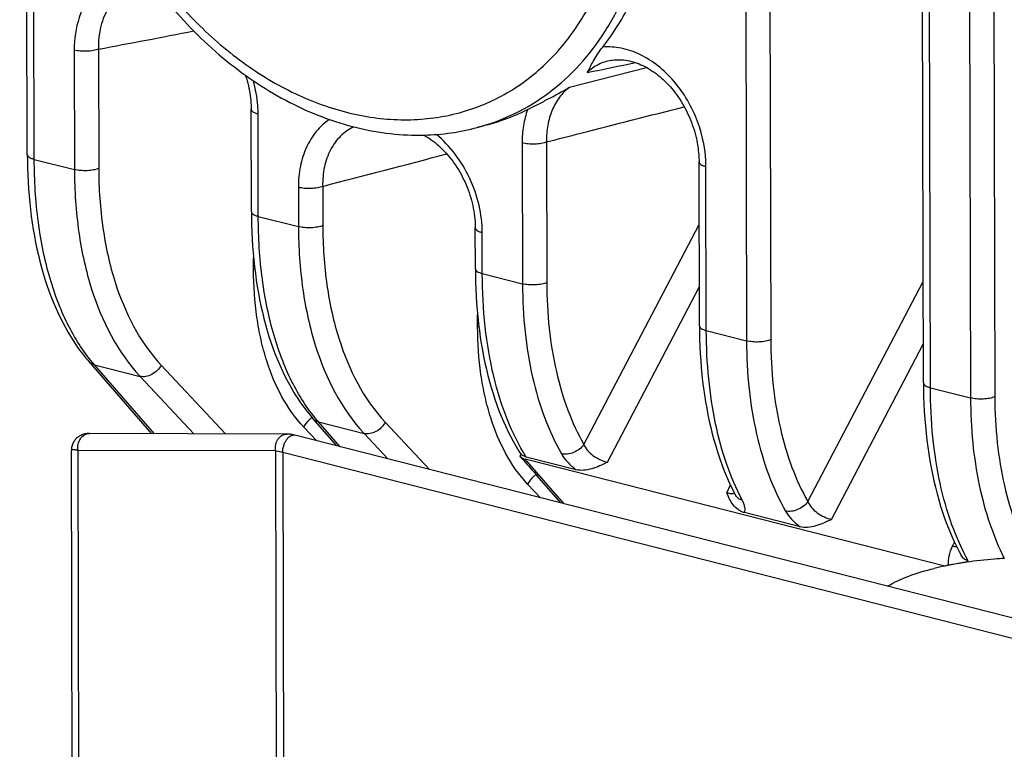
# Model space of a CAD drawing. Header units: millimetres. Extents: x 37 to 570, y 22 to 398.
# Tile 32 of 52: x 411 to 425, y 238 to 248. Entities that reach past the tile are written whole.
import ezdxf

# ---------------------------------------------------------------- set-up
doc = ezdxf.new("R2010")
doc.units = ezdxf.units.MM
doc.header["$LTSCALE"] = 32.67
doc.layers.add('00_COMPONENTS', color=7, linetype='CONTINUOUS')

msp = doc.modelspace()

# ---------------------------------------------------------------- linework, layer by layer
at = {"layer": '00_COMPONENTS', "color": 7}
for p, q in [((411.409, 246.412), (411.301, 293.729)), ((424.146, 243.165), (424.037, 290.482)), ((414.593, 245.601), (414.59, 247.059)), ((417.952, 246.838), (417.804, 246.798)), ((420.962, 243.977), (420.956, 246.309)), ((417.777, 244.789), (417.776, 245.37)), ((413.18, 242.444), (412.282, 243.473)), ((415.806, 242.271), (415.466, 242.662)), ((412.067, 228.035), (412.035, 242.206)), ((418.396, 242.196), (418.424, 242.151)), ((418.426, 242.154), (418.411, 242.124)), ((419.208, 241.932), (418.5, 242.112)), ((424.448, 240.561), (418.486, 242.081)), ((418.607, 241.901), (418.664, 241.835)), ((418.99, 241.46), (418.65, 241.85)), ((422.393, 241.12), (421.603, 241.321))]:
    msp.add_line(p, q, dxfattribs=at)
at = {"layer": '00_COMPONENTS', "color": 4}
for p, q in [((411.508, 246.345), (411.399, 293.662)), ((421.867, 291.095), (421.976, 243.779)), ((421.522, 291.081), (421.631, 243.764)), ((424.244, 243.098), (424.136, 290.415)), ((424.706, 290.269), (424.815, 242.953)), ((425.051, 290.284), (425.16, 242.967)), ((412.075, 247.898), (412.079, 246.2)), ((412.42, 247.912), (412.424, 246.214)), ((419.114, 247.37), (420.208, 247.653)), ((414.692, 245.534), (414.689, 246.992)), ((418.787, 246.592), (418.792, 244.591)), ((418.442, 246.578), (418.447, 244.576)), ((411.508, 246.345), (412.079, 246.2)), ((421.06, 243.91), (421.055, 246.242)), ((415.262, 245.947), (415.263, 245.388)), ((415.607, 245.961), (415.608, 245.403)), ((414.692, 245.534), (415.263, 245.388)), ((419.319, 242.291), (420.958, 245.42)), ((417.876, 244.722), (417.875, 245.303)), ((414.625, 244.775), (414.625, 244.944)), ((417.876, 244.722), (418.447, 244.576)), ((419.655, 242.037), (420.96, 244.528)), ((422.503, 241.479), (424.142, 244.608)), ((417.809, 243.963), (417.809, 244.132)), ((421.06, 243.91), (421.631, 243.764)), ((422.839, 241.225), (424.144, 243.716)), ((412.363, 243.424), (413.012, 243.258)), ((413.219, 242.444), (412.363, 243.424)), ((413.312, 243.419), (414.228, 242.441)), ((413.012, 243.258), (413.776, 242.443)), ((424.244, 243.098), (424.815, 242.953)), ((415.517, 242.345), (415.336, 242.539)), ((415.547, 242.612), (416.196, 242.447)), ((415.856, 242.259), (415.547, 242.612)), ((416.496, 242.608), (417.126, 241.935)), ((416.196, 242.447), (416.533, 242.086)), ((414.937, 242.199), (412.13, 242.206)), ((412.163, 227.936), (412.13, 242.206)), ((414.937, 242.199), (414.973, 226.637)), ((444.375, 234.696), (415.039, 242.176)), ((415.039, 242.176), (415.075, 226.602)), ((419.04, 241.447), (418.486, 242.081)), ((418.701, 241.533), (418.52, 241.727)), ((421.35, 241.605), (421.402, 241.715)), ((424.557, 240.842), (424.586, 240.903))]:
    msp.add_line(p, q, dxfattribs=at)
at = {"layer": '00_COMPONENTS', "color": 7}
for points in [[(419.705, 247.752), (419.721, 247.755), (419.748, 247.758), (419.775, 247.76), (419.802, 247.761), (419.829, 247.761), (419.856, 247.76), (419.884, 247.758), (419.911, 247.755), (419.938, 247.75), (419.966, 247.745), (419.993, 247.738), (420.021, 247.731), (420.048, 247.722), (420.076, 247.713), (420.103, 247.702), (420.13, 247.691), (420.158, 247.678), (420.185, 247.665), (420.212, 247.65), (420.239, 247.635), (420.266, 247.619), (420.292, 247.601), (420.319, 247.583), (420.345, 247.564), (420.371, 247.544), (420.397, 247.523), (420.422, 247.501), (420.448, 247.478), (420.472, 247.455), (420.497, 247.43), (420.521, 247.405), (420.545, 247.379), (420.568, 247.352), (420.591, 247.324), (420.613, 247.296), (420.635, 247.267), (420.656, 247.237), (420.677, 247.207), (420.697, 247.176), (420.717, 247.144), (420.736, 247.112), (420.754, 247.079), (420.771, 247.046), (420.788, 247.012), (420.804, 246.978), (420.82, 246.944), (420.834, 246.909), (420.848, 246.873), (420.861, 246.838), (420.874, 246.802), (420.885, 246.766), (420.896, 246.73), (420.906, 246.693), (420.915, 246.657), (420.923, 246.62), (420.93, 246.583), (420.936, 246.547), (420.942, 246.51), (420.946, 246.474), (420.95, 246.438), (420.953, 246.402), (420.955, 246.366), (420.956, 246.33), (420.956, 246.309)], [(414.51, 247.54), (414.512, 247.533), (414.523, 247.498), (414.533, 247.463), (414.542, 247.428), (414.551, 247.392), (414.559, 247.357), (414.565, 247.322), (414.571, 247.287), (414.577, 247.252), (414.581, 247.217), (414.584, 247.182), (414.587, 247.147), (414.589, 247.113), (414.59, 247.079), (414.59, 247.059)], [(417.049, 246.69), (417.066, 246.68), (417.094, 246.662), (417.122, 246.644), (417.15, 246.624), (417.177, 246.604), (417.205, 246.583), (417.231, 246.56), (417.258, 246.537), (417.284, 246.512), (417.31, 246.487), (417.335, 246.461), (417.36, 246.434), (417.385, 246.406), (417.409, 246.378), (417.432, 246.348), (417.455, 246.318), (417.477, 246.287), (417.499, 246.256), (417.52, 246.224), (417.54, 246.191), (417.559, 246.158), (417.578, 246.124), (417.596, 246.089), (417.614, 246.054), (417.63, 246.019), (417.646, 245.983), (417.661, 245.947), (417.675, 245.911), (417.688, 245.874), (417.7, 245.837), (417.712, 245.8), (417.722, 245.763), (417.732, 245.725), (417.74, 245.688), (417.748, 245.65), (417.755, 245.613), (417.761, 245.576), (417.766, 245.538), (417.77, 245.501), (417.773, 245.464), (417.775, 245.428), (417.776, 245.391), (417.776, 245.37)], [(411.409, 246.412), (411.41, 246.325), (411.412, 246.223), (411.416, 246.123), (411.421, 246.023), (411.427, 245.924), (411.435, 245.826), (411.444, 245.728), (411.454, 245.632), (411.466, 245.536), (411.479, 245.441), (411.494, 245.348), (411.51, 245.255), (411.527, 245.163), (411.546, 245.073), (411.566, 244.984), (411.587, 244.896), (411.61, 244.809), (411.635, 244.724), (411.66, 244.64), (411.687, 244.557), (411.715, 244.476), (411.745, 244.397), (411.776, 244.318), (411.808, 244.242), (411.842, 244.167), (411.876, 244.094), (411.912, 244.023), (411.95, 243.953), (411.988, 243.885), (412.028, 243.819), (412.068, 243.755), (412.11, 243.693), (412.153, 243.633), (412.197, 243.575), (412.243, 243.519), (412.282, 243.473)], [(414.593, 245.601), (414.594, 245.513), (414.596, 245.412), (414.6, 245.311), (414.605, 245.211), (414.611, 245.112), (414.619, 245.014), (414.628, 244.916), (414.638, 244.82), (414.65, 244.724), (414.663, 244.629), (414.678, 244.536), (414.694, 244.443), (414.711, 244.352), (414.73, 244.261), (414.75, 244.172), (414.772, 244.084), (414.794, 243.997), (414.819, 243.912), (414.844, 243.828), (414.871, 243.745), (414.899, 243.664), (414.929, 243.585), (414.96, 243.507), (414.992, 243.43), (415.026, 243.355), (415.06, 243.282), (415.096, 243.211), (415.134, 243.141), (415.172, 243.074), (415.212, 243.008), (415.252, 242.944), (415.294, 242.882), (415.337, 242.822), (415.382, 242.763), (415.427, 242.707), (415.466, 242.662)], [(417.777, 244.789), (417.778, 244.701), (417.78, 244.6), (417.784, 244.499), (417.789, 244.399), (417.795, 244.3), (417.803, 244.202), (417.812, 244.105), (417.822, 244.008), (417.834, 243.912), (417.847, 243.818), (417.862, 243.724), (417.878, 243.631), (417.895, 243.54), (417.914, 243.449), (417.934, 243.36), (417.956, 243.272), (417.978, 243.186), (418.003, 243.1), (418.028, 243.016), (418.055, 242.934), (418.084, 242.853), (418.113, 242.773), (418.144, 242.695), (418.176, 242.618), (418.21, 242.544), (418.244, 242.471), (418.28, 242.399), (418.318, 242.33), (418.356, 242.262), (418.396, 242.196)], [(420.962, 243.977), (420.962, 243.888), (420.964, 243.785), (420.968, 243.683), (420.973, 243.582), (420.98, 243.482), (420.987, 243.383), (420.997, 243.284), (421.007, 243.186), (421.02, 243.089), (421.033, 242.994), (421.048, 242.899), (421.065, 242.805), (421.082, 242.713), (421.102, 242.621), (421.122, 242.531), (421.144, 242.442), (421.168, 242.355), (421.193, 242.269), (421.219, 242.184), (421.247, 242.101), (421.275, 242.019), (421.306, 241.939), (421.337, 241.86), (421.37, 241.783), (421.405, 241.708), (421.44, 241.635), (421.472, 241.573)], [(424.146, 243.165), (424.146, 243.073), (424.149, 242.968), (424.152, 242.863), (424.158, 242.759), (424.165, 242.656), (424.173, 242.554), (424.183, 242.453), (424.194, 242.352), (424.207, 242.253), (424.221, 242.155), (424.237, 242.057), (424.255, 241.961), (424.273, 241.867), (424.294, 241.773), (424.316, 241.681), (424.339, 241.59), (424.364, 241.501), (424.39, 241.413), (424.418, 241.327), (424.447, 241.242), (424.478, 241.159), (424.51, 241.077), (424.543, 240.998), (424.578, 240.92), (424.614, 240.844), (424.652, 240.769), (424.681, 240.715)], [(412.293, 242.447), (412.29, 242.447), (412.273, 242.446), (412.257, 242.445), (412.241, 242.443), (412.226, 242.44), (412.211, 242.436), (412.196, 242.431), (412.182, 242.426), (412.169, 242.42), (412.156, 242.414), (412.144, 242.406), (412.132, 242.398), (412.121, 242.389), (412.11, 242.38), (412.1, 242.37), (412.091, 242.36), (412.082, 242.349), (412.074, 242.338), (412.067, 242.326), (412.06, 242.314), (412.054, 242.302), (412.049, 242.289), (412.045, 242.276), (412.041, 242.262), (412.038, 242.248), (412.036, 242.234), (412.035, 242.22), (412.035, 242.206)], [(415.21, 242.424), (415.204, 242.425), (415.188, 242.429), (415.173, 242.432), (415.159, 242.434), (415.144, 242.436), (415.13, 242.438), (415.116, 242.438), (415.102, 242.439), (412.293, 242.447)], [(444.646, 234.91), (444.633, 234.916), (444.619, 234.921), (444.606, 234.926), (444.592, 234.93), (444.578, 234.935), (444.564, 234.939), (444.55, 234.943), (415.21, 242.424)], [(418.607, 241.901), (418.611, 241.896), (418.65, 241.85)], [(421.472, 241.573), (421.473, 241.57), (421.476, 241.566), (421.477, 241.562), (421.479, 241.559), (421.48, 241.556), (421.481, 241.554), (421.482, 241.552), (421.482, 241.55), (421.483, 241.549), (421.483, 241.548)]]:
    msp.add_lwpolyline(points, dxfattribs=at)
at = {"layer": '00_COMPONENTS', "color": 4}
for centre, radius, start, end in [((378.418, 430.012), 185.247, 280.57671, 281.00283), ((397.202, 357.351), 111.986, 281.41626, 281.7737), ((415.681, 242.356), 0.39, 125.3321, 125.5122), ((418.865, 241.544), 0.39, 125.332, 125.5122), ((418.766, 241.951), 0.154, 221.1392, 228.7603), ((421.584, 241.633), 0.127, 207.7328, 211.6682)]:
    msp.add_arc(centre, radius, start, end, dxfattribs=at)
at = {"layer": '00_COMPONENTS', "color": 7}
for centre, radius, start, end in [((417.18, 249.723), 2.987, 284.9772, 296.6357), ((528.312, 338.425), 146.124, 221.22635, 221.3429), ((425.035, 237.942), 2.684, 101.4113, 102.6303), ((425.103, 237.593), 3.04, 100.467, 101.3705), ((425.141, 237.011), 3.617, 101.0405, 103.4919)]:
    msp.add_arc(centre, radius, start, end, dxfattribs=at)
msp.add_ellipse((418.593, 242.295), major_axis=(0.185, 0.168), ratio=0.768562, start_param=3.168228, end_param=3.613165, dxfattribs=at)
for points, knots in [([(411.851, 252.793), (411.851, 252.415), (411.928, 251.646), (412.19, 250.714), (412.495, 249.994), (412.858, 249.304), (413.411, 248.516), (414.21, 247.725), (414.968, 247.221), (415.605, 246.936), (416.085, 246.787), (416.567, 246.7), (416.89, 246.686), (417.049, 246.69)], [0, 0, 0, 0, 0.128795, 0.261132, 0.327904, 0.394584, 0.526205, 0.653684, 0.775289, 0.833728, 0.890561, 0.945916, 1, 1, 1, 1]), ([(419.588, 247.941), (419.731, 248.125), (419.986, 248.532), (420.259, 249.216), (420.423, 249.969), (420.457, 250.494), (420.457, 250.761)], [0, 0, 0, 0, 0.232877, 0.476903, 0.732797, 1, 1, 1, 1]), ([(419.368, 247.581), (419.382, 247.605), (419.409, 247.658), (419.455, 247.743), (419.513, 247.839), (419.56, 247.906), (419.588, 247.941)], [0, 0, 0, 0, 0.199564, 0.422882, 0.684437, 1, 1, 1, 1]), ([(418.519, 247.053), (418.564, 247.076), (418.66, 247.124), (418.859, 247.227), (419.012, 247.31), (419.114, 247.37)], [0, 0, 0, 0, 0.225294, 0.474355, 1, 1, 1, 1]), ([(417.049, 246.69), (417.177, 246.693), (417.431, 246.714), (417.682, 246.765), (417.804, 246.798)], [0, 0, 0, 0, 0.502776, 1, 1, 1, 1]), ([(418.5, 242.112), (418.486, 242.116), (418.459, 242.127), (418.436, 242.144), (418.426, 242.154)], [0, 0, 0, 0, 0.508681, 1, 1, 1, 1]), ([(419.655, 242.037), (419.618, 242.019), (419.545, 241.984), (419.433, 241.942), (419.319, 241.919), (419.243, 241.923), (419.208, 241.932)], [0, 0, 0, 0, 0.263021, 0.521241, 0.768975, 1, 1, 1, 1]), ([(421.603, 241.321), (421.586, 241.325), (421.555, 241.337), (421.497, 241.37), (421.439, 241.429), (421.388, 241.514), (421.362, 241.574), (421.35, 241.605)], [0, 0, 0, 0, 0.129158, 0.25469, 0.500867, 0.748712, 1, 1, 1, 1]), ([(422.839, 241.225), (422.802, 241.207), (422.729, 241.172), (422.617, 241.13), (422.503, 241.107), (422.427, 241.111), (422.393, 241.12)], [0, 0, 0, 0, 0.263021, 0.521241, 0.768975, 1, 1, 1, 1]), ([(424.693, 240.606), (424.673, 240.603), (424.626, 240.595), (424.579, 240.587), (424.551, 240.582)], [0, 0, 0, 0, 0.406701, 1, 1, 1, 1]), ([(424.759, 240.616), (424.753, 240.615), (424.731, 240.612), (424.709, 240.609), (424.693, 240.606)], [0, 0, 0, 0, 0.274428, 1, 1, 1, 1]), ([(425.295, 240.67), (425.248, 240.667), (425.069, 240.655), (424.89, 240.635), (424.759, 240.616)], [0, 0, 0, 0, 0.260474, 1, 1, 1, 1]), ([(423.636, 240.275), (423.732, 240.332), (423.948, 240.431), (424.175, 240.499), (424.297, 240.528)], [0, 0, 0, 0, 0.471576, 1, 1, 1, 1])]:
    msp.add_open_spline(points, degree=3, knots=knots, dxfattribs=at)
at = {"layer": '00_COMPONENTS', "color": 4}
for points, knots in [([(411.969, 252.713), (411.97, 252.401), (412.025, 251.766), (412.215, 250.99), (412.437, 250.382), (412.704, 249.789), (413.114, 249.095), (413.714, 248.358), (414.399, 247.747), (415.143, 247.285), (415.802, 247.036), (416.328, 246.932), (416.714, 246.901), (417.093, 246.916), (417.461, 246.977), (417.814, 247.085), (418.149, 247.237), (418.462, 247.432), (418.751, 247.669), (419.012, 247.945), (419.324, 248.366), (419.632, 248.98), (419.852, 249.807), (419.898, 250.392), (419.897, 250.692)], [0, 0, 0, 0, 0.068219, 0.1384, 0.173911, 0.209489, 0.280201, 0.349428, 0.416174, 0.47973, 0.539804, 0.56863, 0.596722, 0.6242, 0.651214, 0.677943, 0.704583, 0.731332, 0.758385, 0.785917, 0.814078, 0.872627, 0.934624, 1, 1, 1, 1]), ([(417.804, 246.798), (417.988, 246.847), (418.347, 246.981), (418.84, 247.284), (419.275, 247.681), (419.641, 248.163), (419.933, 248.72), (420.22, 249.56), (420.298, 250.243), (420.297, 250.704)], [0, 0, 0, 0, 0.114493, 0.229312, 0.346251, 0.466839, 0.592188, 0.722918, 1, 1, 1, 1]), ([(413.079, 249.004), (413.012, 249.011), (412.876, 249.011), (412.681, 248.964), (412.503, 248.871), (412.351, 248.735), (412.229, 248.564), (412.107, 248.288), (412.075, 248.055), (412.075, 247.898)], [0, 0, 0, 0, 0.120125, 0.236699, 0.352548, 0.470622, 0.593388, 0.72244, 1, 1, 1, 1]), ([(413.019, 248.817), (412.974, 248.808), (412.886, 248.783), (412.765, 248.717), (412.659, 248.627), (412.538, 248.475), (412.437, 248.233), (412.417, 248.022), (412.42, 247.912)], [0, 0, 0, 0, 0.115965, 0.23112, 0.347679, 0.467614, 0.722016, 1, 1, 1, 1]), ([(412.42, 247.912), (412.409, 247.908), (412.385, 247.9), (412.33, 247.887), (412.254, 247.88), (412.163, 247.882), (412.103, 247.891), (412.075, 247.898)], [0, 0, 0, 0, 0.102016, 0.218322, 0.479776, 0.751971, 1, 1, 1, 1]), ([(421.055, 246.242), (421.054, 246.459), (420.989, 246.791), (420.801, 247.189), (420.61, 247.458), (420.382, 247.68), (420.128, 247.842), (419.859, 247.936), (419.675, 247.948), (419.588, 247.941)], [0, 0, 0, 0, 0.262952, 0.398021, 0.531111, 0.659331, 0.780513, 0.893777, 1, 1, 1, 1]), ([(419.705, 247.752), (419.642, 247.74), (419.519, 247.7), (419.414, 247.624), (419.368, 247.581)], [0, 0, 0, 0, 0.499661, 1, 1, 1, 1]), ([(414.689, 246.992), (414.689, 247.031), (414.683, 247.189), (414.655, 247.347), (414.623, 247.462)], [0, 0, 0, 0, 0.245063, 1, 1, 1, 1]), ([(419.114, 247.37), (419.061, 247.33), (418.963, 247.231), (418.859, 247.044), (418.797, 246.827), (418.786, 246.672), (418.787, 246.592)], [0, 0, 0, 0, 0.228875, 0.469943, 0.726877, 1, 1, 1, 1]), ([(414.59, 247.059), (414.59, 247.056), (414.591, 247.049), (414.597, 247.039), (414.605, 247.03), (414.621, 247.017), (414.65, 247.004), (414.675, 246.996), (414.689, 246.992)], [0, 0, 0, 0, 0.078048, 0.163465, 0.261658, 0.375697, 0.654931, 1, 1, 1, 1]), ([(418.519, 247.053), (418.493, 246.979), (418.454, 246.822), (418.442, 246.66), (418.442, 246.578)], [0, 0, 0, 0, 0.487665, 1, 1, 1, 1]), ([(418.787, 246.592), (418.951, 246.634), (419.604, 246.8), (420.256, 246.968), (420.746, 247.093)], [0, 0, 0, 0, 0.249955, 1, 1, 1, 1]), ([(415.702, 246.912), (415.668, 246.889), (415.601, 246.836), (415.482, 246.711), (415.364, 246.515), (415.279, 246.243), (415.261, 246.047), (415.262, 245.947)], [0, 0, 0, 0, 0.113346, 0.228971, 0.469653, 0.726583, 1, 1, 1, 1]), ([(416.048, 246.807), (416.013, 246.791), (415.946, 246.752), (415.857, 246.676), (415.78, 246.585), (415.693, 246.443), (415.62, 246.233), (415.605, 246.054), (415.607, 245.961)], [0, 0, 0, 0, 0.113675, 0.228735, 0.346506, 0.46804, 0.724356, 1, 1, 1, 1]), ([(417.875, 245.303), (417.875, 245.433), (417.842, 245.699), (417.711, 246.079), (417.505, 246.423), (417.322, 246.617), (417.223, 246.699)], [0, 0, 0, 0, 0.246823, 0.501358, 0.755207, 1, 1, 1, 1]), ([(418.787, 246.592), (418.776, 246.588), (418.752, 246.579), (418.698, 246.567), (418.622, 246.559), (418.531, 246.561), (418.47, 246.57), (418.442, 246.578)], [0, 0, 0, 0, 0.102016, 0.218322, 0.479776, 0.751971, 1, 1, 1, 1]), ([(411.409, 246.412), (411.409, 246.409), (411.411, 246.402), (411.416, 246.392), (411.424, 246.383), (411.441, 246.37), (411.469, 246.357), (411.494, 246.349), (411.508, 246.345)], [0, 0, 0, 0, 0.078048, 0.163465, 0.261658, 0.375697, 0.654931, 1, 1, 1, 1]), ([(412.363, 243.424), (412.221, 243.587), (412.036, 243.873), (411.847, 244.295), (411.725, 244.655), (411.629, 245.044), (411.535, 245.609), (411.509, 246.048), (411.508, 246.345)], [0, 0, 0, 0, 0.209639, 0.324936, 0.447276, 0.576462, 0.712084, 1, 1, 1, 1]), ([(420.956, 246.309), (420.956, 246.306), (420.957, 246.299), (420.963, 246.289), (420.971, 246.28), (420.988, 246.267), (421.016, 246.253), (421.041, 246.245), (421.055, 246.242)], [0, 0, 0, 0, 0.078048, 0.163465, 0.261658, 0.375697, 0.654931, 1, 1, 1, 1]), ([(412.424, 246.214), (412.413, 246.21), (412.389, 246.202), (412.334, 246.189), (412.258, 246.182), (412.167, 246.184), (412.107, 246.193), (412.079, 246.2)], [0, 0, 0, 0, 0.102016, 0.218322, 0.479776, 0.751971, 1, 1, 1, 1]), ([(412.079, 246.2), (412.08, 245.902), (412.108, 245.461), (412.211, 244.895), (412.404, 244.173), (412.688, 243.604), (413.012, 243.258)], [0, 0, 0, 0, 0.284795, 0.419555, 0.548492, 1, 1, 1, 1]), ([(412.424, 246.214), (412.424, 245.931), (412.452, 245.513), (412.55, 244.975), (412.734, 244.288), (413.004, 243.748), (413.312, 243.419)], [0, 0, 0, 0, 0.284694, 0.419422, 0.548343, 1, 1, 1, 1]), ([(415.607, 245.961), (415.596, 245.957), (415.571, 245.948), (415.517, 245.936), (415.441, 245.928), (415.35, 245.93), (415.29, 245.939), (415.262, 245.947)], [0, 0, 0, 0, 0.102016, 0.218322, 0.479776, 0.751971, 1, 1, 1, 1]), ([(414.593, 245.601), (414.593, 245.597), (414.595, 245.59), (414.6, 245.581), (414.608, 245.571), (414.625, 245.559), (414.653, 245.545), (414.678, 245.537), (414.692, 245.534)], [0, 0, 0, 0, 0.078048, 0.163465, 0.261658, 0.375697, 0.654931, 1, 1, 1, 1]), ([(415.547, 242.612), (415.405, 242.775), (415.22, 243.061), (415.031, 243.483), (414.909, 243.843), (414.813, 244.233), (414.719, 244.797), (414.693, 245.236), (414.692, 245.534)], [0, 0, 0, 0, 0.209639, 0.324936, 0.447276, 0.576462, 0.712084, 1, 1, 1, 1]), ([(415.608, 245.403), (415.597, 245.398), (415.573, 245.39), (415.518, 245.378), (415.442, 245.37), (415.351, 245.372), (415.291, 245.381), (415.263, 245.388)], [0, 0, 0, 0, 0.102016, 0.218322, 0.479776, 0.751971, 1, 1, 1, 1]), ([(415.263, 245.388), (415.264, 245.09), (415.292, 244.649), (415.395, 244.083), (415.588, 243.361), (415.873, 242.792), (416.196, 242.447)], [0, 0, 0, 0, 0.284795, 0.419555, 0.548492, 1, 1, 1, 1]), ([(415.608, 245.403), (415.609, 245.119), (415.636, 244.701), (415.734, 244.163), (415.918, 243.476), (416.188, 242.936), (416.496, 242.608)], [0, 0, 0, 0, 0.284694, 0.419422, 0.548343, 1, 1, 1, 1]), ([(417.776, 245.37), (417.776, 245.366), (417.777, 245.359), (417.783, 245.35), (417.791, 245.34), (417.808, 245.328), (417.836, 245.314), (417.861, 245.306), (417.875, 245.303)], [0, 0, 0, 0, 0.078048, 0.163465, 0.261658, 0.375697, 0.654931, 1, 1, 1, 1]), ([(414.643, 244.781), (414.641, 244.781), (414.635, 244.779), (414.63, 244.776), (414.625, 244.775)], [0, 0, 0, 0, 0.257149, 1, 1, 1, 1]), ([(415.336, 242.539), (415.09, 242.801), (414.873, 243.233), (414.726, 243.783), (414.648, 244.213), (414.626, 244.548), (414.625, 244.775)], [0, 0, 0, 0, 0.451655, 0.580576, 0.715304, 1, 1, 1, 1]), ([(417.777, 244.789), (417.777, 244.786), (417.779, 244.779), (417.784, 244.769), (417.792, 244.759), (417.809, 244.747), (417.837, 244.733), (417.862, 244.725), (417.876, 244.722)], [0, 0, 0, 0, 0.078048, 0.163465, 0.261658, 0.375697, 0.654931, 1, 1, 1, 1]), ([(418.5, 242.112), (418.395, 242.279), (418.211, 242.652), (418.019, 243.277), (417.902, 243.977), (417.877, 244.468), (417.876, 244.722)], [0, 0, 0, 0, 0.217282, 0.457603, 0.719573, 1, 1, 1, 1]), ([(418.792, 244.591), (418.781, 244.586), (418.757, 244.578), (418.702, 244.566), (418.627, 244.558), (418.535, 244.56), (418.475, 244.569), (418.447, 244.576)], [0, 0, 0, 0, 0.102016, 0.218322, 0.479776, 0.751971, 1, 1, 1, 1]), ([(418.447, 244.576), (418.448, 244.347), (418.47, 243.901), (418.574, 243.26), (418.745, 242.676), (418.908, 242.319), (419.001, 242.156)], [0, 0, 0, 0, 0.273989, 0.533256, 0.775598, 1, 1, 1, 1]), ([(418.792, 244.591), (418.792, 244.373), (418.814, 243.949), (418.913, 243.34), (419.076, 242.785), (419.231, 242.446), (419.319, 242.291)], [0, 0, 0, 0, 0.273928, 0.533166, 0.775524, 1, 1, 1, 1]), ([(417.827, 243.969), (417.825, 243.969), (417.82, 243.967), (417.814, 243.964), (417.809, 243.963)], [0, 0, 0, 0, 0.257149, 1, 1, 1, 1]), ([(418.52, 241.727), (418.274, 241.989), (418.057, 242.422), (417.91, 242.971), (417.832, 243.401), (417.81, 243.736), (417.809, 243.963)], [0, 0, 0, 0, 0.451655, 0.580576, 0.715304, 1, 1, 1, 1]), ([(420.962, 243.977), (420.962, 243.974), (420.963, 243.967), (420.968, 243.957), (420.977, 243.948), (420.993, 243.935), (421.021, 243.921), (421.046, 243.914), (421.06, 243.91)], [0, 0, 0, 0, 0.078048, 0.163465, 0.261658, 0.375697, 0.654931, 1, 1, 1, 1]), ([(421.568, 241.501), (421.483, 241.664), (421.333, 242.019), (421.177, 242.598), (421.082, 243.237), (421.061, 243.681), (421.06, 243.91)], [0, 0, 0, 0, 0.221538, 0.463263, 0.723654, 1, 1, 1, 1]), ([(421.976, 243.779), (421.965, 243.774), (421.941, 243.766), (421.886, 243.754), (421.811, 243.746), (421.719, 243.748), (421.659, 243.757), (421.631, 243.764)], [0, 0, 0, 0, 0.102016, 0.218322, 0.479776, 0.751971, 1, 1, 1, 1]), ([(421.631, 243.764), (421.632, 243.535), (421.654, 243.089), (421.758, 242.448), (421.93, 241.864), (422.092, 241.507), (422.185, 241.344)], [0, 0, 0, 0, 0.273989, 0.533256, 0.775598, 1, 1, 1, 1]), ([(421.976, 243.779), (421.976, 243.561), (421.998, 243.138), (422.097, 242.528), (422.26, 241.973), (422.415, 241.634), (422.503, 241.479)], [0, 0, 0, 0, 0.273928, 0.533166, 0.775524, 1, 1, 1, 1]), ([(412.282, 243.473), (412.292, 243.461), (412.317, 243.44), (412.348, 243.428), (412.363, 243.424)], [0, 0, 0, 0, 0.491497, 1, 1, 1, 1]), ([(413.312, 243.419), (413.297, 243.391), (413.259, 243.34), (413.183, 243.283), (413.097, 243.252), (413.038, 243.252), (413.012, 243.258)], [0, 0, 0, 0, 0.261399, 0.524831, 0.774315, 1, 1, 1, 1]), ([(424.146, 243.165), (424.146, 243.162), (424.147, 243.155), (424.152, 243.145), (424.161, 243.136), (424.177, 243.123), (424.205, 243.11), (424.23, 243.102), (424.244, 243.098)], [0, 0, 0, 0, 0.078048, 0.163465, 0.261658, 0.375697, 0.654931, 1, 1, 1, 1]), ([(424.781, 240.637), (424.691, 240.801), (424.532, 241.161), (424.367, 241.752), (424.267, 242.407), (424.245, 242.863), (424.244, 243.098)], [0, 0, 0, 0, 0.220467, 0.461849, 0.722638, 1, 1, 1, 1]), ([(425.16, 242.967), (425.149, 242.963), (425.125, 242.955), (425.07, 242.942), (424.995, 242.934), (424.903, 242.936), (424.843, 242.945), (424.815, 242.953)], [0, 0, 0, 0, 0.102016, 0.218322, 0.479776, 0.751971, 1, 1, 1, 1]), ([(424.815, 242.953), (424.816, 242.74), (424.835, 242.324), (424.926, 241.723), (425.074, 241.17), (425.215, 240.829), (425.295, 240.67)], [0, 0, 0, 0, 0.271796, 0.530228, 0.773321, 1, 1, 1, 1]), ([(425.16, 242.967), (425.161, 242.75), (425.182, 242.326), (425.281, 241.716), (425.444, 241.161), (425.599, 240.823), (425.687, 240.668)], [0, 0, 0, 0, 0.273929, 0.533167, 0.775526, 1, 1, 1, 1]), ([(415.454, 242.673), (415.442, 242.664), (415.395, 242.627), (415.357, 242.578), (415.336, 242.539)], [0, 0, 0, 0, 0.252752, 1, 1, 1, 1]), ([(415.466, 242.662), (415.476, 242.65), (415.501, 242.629), (415.532, 242.616), (415.547, 242.612)], [0, 0, 0, 0, 0.491497, 1, 1, 1, 1]), ([(416.496, 242.608), (416.481, 242.58), (416.443, 242.528), (416.367, 242.471), (416.281, 242.44), (416.222, 242.44), (416.196, 242.447)], [0, 0, 0, 0, 0.261399, 0.524831, 0.774315, 1, 1, 1, 1]), ([(412.13, 242.206), (412.126, 242.235), (412.127, 242.295), (412.158, 242.374), (412.208, 242.423), (412.256, 242.443), (412.28, 242.447), (412.293, 242.447)], [0, 0, 0, 0, 0.269866, 0.531076, 0.772854, 0.887653, 1, 1, 1, 1]), ([(414.937, 242.199), (414.933, 242.228), (414.934, 242.287), (414.965, 242.367), (415.015, 242.416), (415.063, 242.436), (415.088, 242.439), (415.1, 242.439)], [0, 0, 0, 0, 0.269873, 0.531084, 0.772856, 0.887652, 1, 1, 1, 1]), ([(415.039, 242.176), (415.039, 242.208), (415.047, 242.258), (415.07, 242.318), (415.092, 242.358), (415.119, 242.391), (415.148, 242.414), (415.179, 242.426), (415.2, 242.426), (415.21, 242.424)], [0, 0, 0, 0, 0.293015, 0.440211, 0.579598, 0.706291, 0.817444, 0.913577, 1, 1, 1, 1]), ([(419.319, 242.291), (419.302, 242.266), (419.258, 242.221), (419.176, 242.173), (419.088, 242.148), (419.028, 242.15), (419.001, 242.156)], [0, 0, 0, 0, 0.252191, 0.515642, 0.770449, 1, 1, 1, 1]), ([(419.319, 242.291), (419.331, 242.26), (419.37, 242.199), (419.452, 242.126), (419.55, 242.07), (419.621, 242.045), (419.655, 242.037)], [0, 0, 0, 0, 0.228395, 0.487445, 0.755294, 1, 1, 1, 1]), ([(412.13, 242.206), (412.123, 242.208), (412.109, 242.21), (412.089, 242.213), (412.073, 242.215), (412.059, 242.215), (412.049, 242.215), (412.041, 242.213), (412.036, 242.211), (412.035, 242.208), (412.035, 242.206)], [0, 0, 0, 0, 0.230167, 0.428686, 0.595124, 0.729801, 0.833698, 0.908897, 0.960195, 1, 1, 1, 1]), ([(415.039, 242.176), (415.03, 242.178), (414.996, 242.187), (414.962, 242.194), (414.937, 242.199)], [0, 0, 0, 0, 0.27995, 1, 1, 1, 1]), ([(419.001, 242.156), (419.024, 242.115), (419.088, 242.033), (419.165, 241.965), (419.208, 241.932)], [0, 0, 0, 0, 0.463893, 1, 1, 1, 1]), ([(418.638, 241.861), (418.626, 241.853), (418.579, 241.815), (418.541, 241.767), (418.52, 241.727)], [0, 0, 0, 0, 0.252752, 1, 1, 1, 1]), ([(421.35, 241.605), (421.37, 241.599), (421.406, 241.592), (421.444, 241.593), (421.459, 241.598)], [0, 0, 0, 0, 0.565259, 1, 1, 1, 1]), ([(421.476, 241.566), (421.486, 241.55), (421.513, 241.522), (421.549, 241.507), (421.568, 241.501)], [0, 0, 0, 0, 0.479146, 1, 1, 1, 1]), ([(421.603, 241.321), (421.613, 241.345), (421.612, 241.391), (421.593, 241.451), (421.578, 241.484), (421.568, 241.501)], [0, 0, 0, 0, 0.415514, 0.685425, 1, 1, 1, 1]), ([(422.503, 241.479), (422.486, 241.454), (422.442, 241.409), (422.36, 241.361), (422.272, 241.336), (422.212, 241.338), (422.185, 241.344)], [0, 0, 0, 0, 0.252191, 0.515642, 0.770449, 1, 1, 1, 1]), ([(422.503, 241.479), (422.515, 241.448), (422.554, 241.387), (422.636, 241.314), (422.734, 241.258), (422.805, 241.233), (422.839, 241.225)], [0, 0, 0, 0, 0.228397, 0.487446, 0.755293, 1, 1, 1, 1]), ([(422.185, 241.344), (422.208, 241.303), (422.272, 241.221), (422.349, 241.153), (422.393, 241.12)], [0, 0, 0, 0, 0.463894, 1, 1, 1, 1]), ([(424.504, 240.573), (424.5, 240.617), (424.506, 240.711), (424.537, 240.799), (424.557, 240.842)], [0, 0, 0, 0, 0.482602, 1, 1, 1, 1]), ([(424.62, 240.832), (424.615, 240.833), (424.594, 240.835), (424.573, 240.838), (424.557, 240.842)], [0, 0, 0, 0, 0.227741, 1, 1, 1, 1]), ([(424.781, 240.637), (424.76, 240.642), (424.719, 240.661), (424.691, 240.696), (424.681, 240.715)], [0, 0, 0, 0, 0.495969, 1, 1, 1, 1])]:
    msp.add_open_spline(points, degree=3, knots=knots, dxfattribs=at)
msp.add_open_spline([(415.607, 245.961), (416.195, 246.115), (416.783, 246.268), (417.371, 246.422)], degree=3, dxfattribs=at)
at = {"layer": '00_COMPONENTS', "color": 7}
msp.add_open_spline([(424.781, 240.637), (424.774, 240.63), (424.767, 240.623), (424.759, 240.616)], degree=3, dxfattribs=at)

doc.saveas('drawing.dxf')
